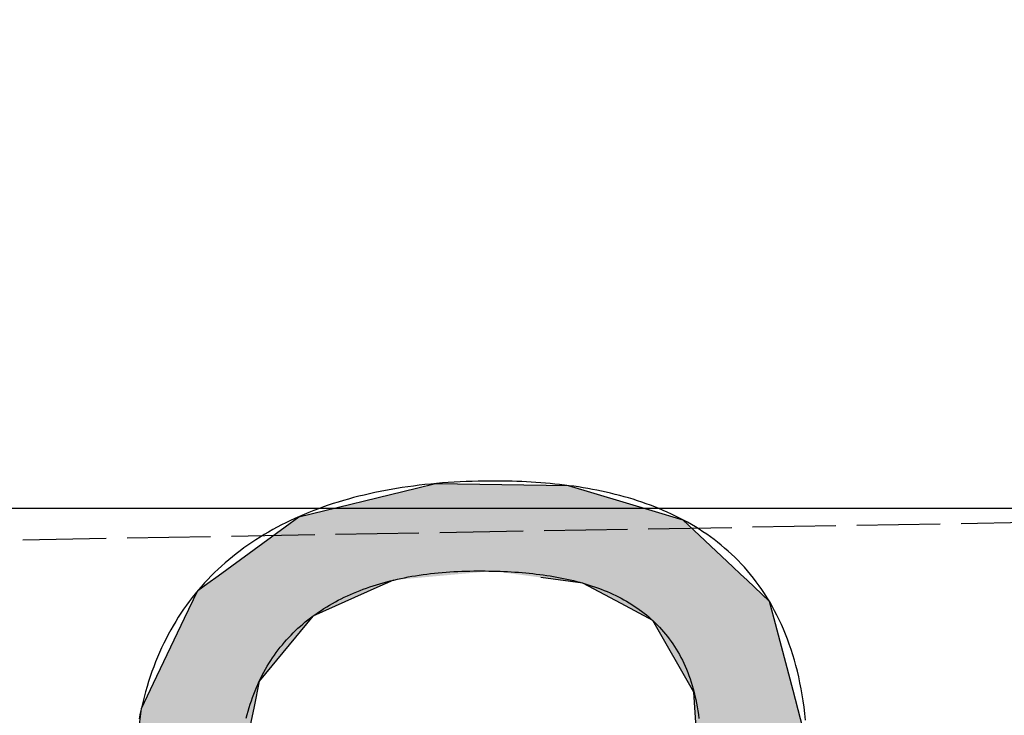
# Model space of a CAD drawing. Extents: x 562 to 7231, y 5817 to 12126.
# Tile 15 of 58: x 3394 to 3453, y 8103 to 8145. Entities that reach past the tile are written whole.
import ezdxf

# ---------------------------------------------------------------- set-up
doc = ezdxf.new("R2010")
doc.units = 0
doc.linetypes.add('GEN3', pattern=[6.25, 5, -1.25])
doc.layers.get('0').update_dxf_attribs({"linetype": 'CONTINUOUS'})
for name, color, linetype in [('3', 6, 'GEN3'), ('5', 3, 'CONTINUOUS'), ('LOGO', 7, 'CONTINUOUS')]:
    doc.layers.add(name, color=color, linetype=linetype)

# ---------------------------------------------------------------- blocks, each defined once
blk = doc.blocks.new('*U39')
at = {"layer": 'LOGO', "color": 30, "linetype": 'CONTINUOUS'}
for p, q in [((40.6078, 7.7233), (40.7734, 7.7604)), ((40.7734, 7.7604), (41.9207, 7.7233)), ((39.5863, 7.4944), (40.6078, 7.7233)), ((41.9207, 7.7233), (42.6416, 7.4944)), ((39.467, 7.4101), (39.5863, 7.4944)), ((42.6416, 7.4944), (42.9069, 7.4101)), ((38.8783, 6.9945), (39.467, 7.4101)), ((42.9069, 7.4101), (43.3331, 6.9945)), ((38.7891, 6.9316), (38.8783, 6.9945)), ((43.3331, 6.9945), (43.3977, 6.9316)), ((38.7016, 6.8698), (38.7891, 6.9316)), ((40.3968, 6.9316), (40.2514, 6.8698)), ((42.0324, 6.8767), (41.6693, 6.9316)), ((43.3977, 6.9316), (43.454, 6.8767)), ((38.5829, 6.6327), (38.7016, 6.8698)), ((40.2514, 6.8698), (39.6934, 6.6327)), ((42.3614, 6.6931), (42.0324, 6.8767)), ((43.454, 6.8767), (43.6422, 6.6931)), ((42.6337, 6.5412), (42.3614, 6.6931)), ((43.6422, 6.6931), (43.6795, 6.5412)), ((38.3039, 6.0759), (38.5829, 6.6327)), ((39.6934, 6.6327), (39.2186, 6.0759)), ((42.9777, 5.9174), (42.6337, 6.5412)), ((43.6795, 6.5412), (43.8325, 5.9174)), ((38.1951, 5.8587), (38.3039, 6.0759)), ((39.2186, 6.0759), (39.17, 5.8587)), ((42.9977, 5.4375), (42.9777, 5.9174)), ((43.8325, 5.9174), (43.9503, 5.4375)), ((38.1093, 5.2413), (38.1951, 5.8587)), ((39.17, 5.8587), (39.0317, 5.2413)), ((43.008, 5.1916), (42.9977, 5.4375)), ((43.9503, 5.4375), (43.9513, 5.1916)), ((42.8397, 4.7605), (43.009, 5.1662)), ((43.009, 5.1662), (43.008, 5.1916)), ((43.9513, 5.1916), (43.9513, 5.1662)), ((43.9513, 5.1662), (43.9513, 4.7605)), ((42.5051, 4.5462), (42.7719, 4.7171)), ((42.7719, 4.7171), (42.8397, 4.7605)), ((43.9513, 4.7605), (43.9513, 4.7171)), ((43.9513, 4.7171), (43.9513, 4.5462)), ((42.0152, 4.4425), (42.5051, 4.5462)), ((43.9513, 4.5462), (43.9513, 4.4425)), ((41.8696, 4.4244), (42.0152, 4.4425)), ((43.9513, 4.4425), (43.9513, 4.4244)), ((40.7292, 4.292), (41.5159, 4.384)), ((41.5159, 4.384), (41.8696, 4.4244)), ((43.9513, 4.4244), (43.9513, 4.384)), ((43.9513, 4.384), (43.9513, 4.292)), ((39.933, 4.1285), (40.7292, 4.292)), ((43.9513, 4.292), (43.9513, 4.1285)), ((39.2899, 3.9965), (39.7405, 4.089)), ((39.7405, 4.089), (39.933, 4.1285)), ((42.9745, 4.089), (42.8257, 3.9965)), ((43.009, 4.1285), (42.9745, 4.089)), ((43.0287, 3.9409), (43.0261, 4.1285)), ((43.9513, 4.1285), (43.9513, 3.9409)), ((39.1234, 3.8942), (39.2899, 3.9965)), ((42.8257, 3.9965), (42.6612, 3.8942)), ((43.0287, 3.2064), (43.0287, 3.9409)), ((43.9513, 3.9409), (43.9513, 3.2064)), ((38.9709, 3.8005), (39.1234, 3.8942)), ((42.6612, 3.8942), (42.2718, 3.8005)), ((38.7684, 3.6761), (38.8961, 3.7545)), ((38.8961, 3.7545), (38.9709, 3.8005)), ((42.0008, 3.7545), (41.4701, 3.6761)), ((42.2718, 3.8005), (42.0008, 3.7545)), ((38.4951, 3.5081), (38.7684, 3.6761)), ((41.4701, 3.6761), (40.4232, 3.5081)), ((38.2296, 3.345), (38.4951, 3.5081)), ((40.4232, 3.5081), (39.8881, 3.345)), ((38.1637, 3.232), (38.2296, 3.345)), ((39.8881, 3.345), (39.5175, 3.232)), ((37.9167, 2.808), (38.1637, 3.232)), ((39.5175, 3.232), (38.9898, 2.808)), ((43.0287, 2.9576), (43.0287, 3.2064)), ((43.9513, 3.2064), (43.9513, 2.9576)), ((42.869, 2.0447), (43.0287, 2.9279)), ((43.0287, 2.9279), (43.0287, 2.9576)), ((43.9513, 2.9576), (43.9513, 2.9279)), ((43.9513, 2.9279), (43.9513, 2.0447)), ((37.7887, 2.0889), (37.9038, 2.7354)), ((37.9038, 2.7354), (37.9167, 2.808)), ((38.8994, 2.7354), (38.742, 2.0889)), ((38.9898, 2.808), (38.8994, 2.7354)), ((37.8116, 1.964), (37.7887, 2.0889)), ((38.742, 2.0889), (38.7117, 1.964)), ((42.7256, 1.8241), (42.869, 2.0447)), ((43.9513, 2.0447), (43.9513, 1.8241)), ((37.9098, 1.427), (37.8116, 1.964)), ((38.7117, 1.964), (38.8509, 1.427)), ((42.4603, 1.4159), (42.7256, 1.8241)), ((43.9513, 1.8241), (43.9513, 1.4159)), ((37.9874, 1.0029), (37.9098, 1.427)), ((38.8509, 1.427), (39.3098, 1.0029)), ((42.4168, 1.3489), (42.4603, 1.4159)), ((43.9513, 1.4159), (43.9519, 1.3489)), ((42.2787, 1.249), (42.3731, 1.3173)), ((42.3731, 1.3173), (42.4168, 1.3489)), ((43.0738, 1.3173), (43.0275, 1.249)), ((43.1016, 1.2837), (43.1011, 1.3173)), ((43.1025, 1.2259), (43.1016, 1.2837)), ((43.9519, 1.3489), (43.9522, 1.3173)), ((43.9522, 1.3173), (43.9525, 1.2837)), ((43.9525, 1.2837), (43.9649, 1.2259)), ((41.7812, 0.8891), (42.2787, 1.249)), ((43.0275, 1.249), (42.7668, 0.8891)), ((43.112, 1.0474), (43.1025, 1.2259)), ((43.9649, 1.2259), (44.0033, 1.0474)), ((43.1181, 0.9343), (43.112, 1.0474)), ((44.0033, 1.0474), (44.1494, 0.9343)), ((38.2207, 0.7166), (37.9874, 1.0029)), ((39.3098, 1.0029), (39.6198, 0.7166)), ((40.9106, 0.5972), (41.741, 0.86)), ((41.741, 0.86), (41.7812, 0.8891)), ((42.7378, 0.86), (42.4756, 0.5972)), ((42.7668, 0.8891), (42.7378, 0.86)), ((43.1545, 0.7905), (43.1181, 0.9343)), ((44.1494, 0.9343), (44.3353, 0.7905)), ((43.1555, 0.7866), (43.1545, 0.7905)), ((43.1588, 0.7734), (43.1555, 0.7866)), ((43.2233, 0.5186), (43.1588, 0.7734)), ((44.6268, 0.7905), (44.7641, 0.8261)), ((44.7641, 0.8261), (44.7787, 0.7905)), ((44.7787, 0.7905), (44.7803, 0.7866)), ((44.7803, 0.7866), (44.7857, 0.7734)), ((44.7857, 0.7734), (44.7857, 0.5186)), ((38.3394, 0.5708), (38.2207, 0.7166)), ((39.6198, 0.7166), (40.152, 0.5708)), ((40.152, 0.5708), (40.9106, 0.5972)), ((42.4756, 0.5972), (42.4493, 0.5708)), ((38.5499, 0.3124), (38.3394, 0.5708)), ((42.4493, 0.5708), (42.1915, 0.3124)), ((43.2399, 0.453), (43.2233, 0.5186)), ((44.7857, 0.5186), (44.7857, 0.453)), ((43.5432, 0.132), (43.2399, 0.453)), ((44.7857, 0.453), (44.7857, 0.132)), ((38.5756, 0.2809), (38.5499, 0.3124)), ((39.3239, -0.0612), (38.5756, 0.2809)), ((42.1307, 0.2809), (41.4713, -0.0612)), ((42.1915, 0.3124), (42.1307, 0.2809)), ((43.848, 0.0604), (43.5432, 0.132)), ((44.7857, 0.132), (44.7857, 0.0604)), ((44.0518, 0.0124), (43.848, 0.0604)), ((44.1001, 0.0011), (44.0518, 0.0124)), ((44.5022, 0.0124), (44.1001, 0.0011)), ((44.7857, 0.0604), (44.5022, 0.0124)), ((39.4524, -0.1199), (39.3239, -0.0612)), ((41.4713, -0.0612), (41.1114, -0.1199)), ((40.5189, -0.2166), (39.4524, -0.1199)), ((41.1114, -0.1199), (40.5189, -0.2166))]:
    blk.add_line(p, q, dxfattribs=at)
at = {"layer": 'LOGO', "color": 30, "linetype": 'CONTINUOUS', "extrusion": (0, 0, -1)}
for points in [[(-40.7734, 7.7604), (-41.9207, 7.7233), (-40.6078, 7.7233)], [(-40.6078, 7.7233), (-42.6416, 7.4944), (-39.5863, 7.4944)], [(-40.6078, 7.7233), (-41.9207, 7.7233), (-42.6416, 7.4944)], [(-39.5863, 7.4944), (-42.9069, 7.4101), (-39.467, 7.4101)], [(-39.5863, 7.4944), (-42.6416, 7.4944), (-42.9069, 7.4101)], [(-39.467, 7.4101), (-43.3331, 6.9945), (-38.8783, 6.9945)], [(-39.467, 7.4101), (-42.9069, 7.4101), (-43.3331, 6.9945)], [(-38.8783, 6.9945), (-40.3968, 6.9316), (-38.7891, 6.9316)], [(-38.8783, 6.9945), (-41.2528, 6.9945), (-40.3968, 6.9316)], [(-41.2528, 6.9945), (-43.3977, 6.9316), (-41.6693, 6.9316)], [(-41.2528, 6.9945), (-43.3331, 6.9945), (-43.3977, 6.9316)], [(-38.7891, 6.9316), (-40.2514, 6.8698), (-38.7016, 6.8698)], [(-38.7891, 6.9316), (-40.3968, 6.9316), (-40.2514, 6.8698)], [(-41.6693, 6.9316), (-43.454, 6.8767), (-42.0324, 6.8767)], [(-41.6693, 6.9316), (-43.3977, 6.9316), (-43.454, 6.8767)], [(-38.7016, 6.8698), (-39.6934, 6.6327), (-38.5829, 6.6327)], [(-38.7016, 6.8698), (-40.2514, 6.8698), (-39.6934, 6.6327)], [(-42.0324, 6.8767), (-43.6422, 6.6931), (-42.3614, 6.6931)], [(-42.0324, 6.8767), (-43.454, 6.8767), (-43.6422, 6.6931)], [(-42.3614, 6.6931), (-43.6795, 6.5412), (-42.6337, 6.5412)], [(-42.3614, 6.6931), (-43.6422, 6.6931), (-43.6795, 6.5412)], [(-38.5829, 6.6327), (-39.2186, 6.0759), (-38.3039, 6.0759)], [(-38.5829, 6.6327), (-39.6934, 6.6327), (-39.2186, 6.0759)], [(-42.6337, 6.5412), (-43.8325, 5.9174), (-42.9777, 5.9174)], [(-42.6337, 6.5412), (-43.6795, 6.5412), (-43.8325, 5.9174)], [(-38.3039, 6.0759), (-39.17, 5.8587), (-38.1951, 5.8587)], [(-38.3039, 6.0759), (-39.2186, 6.0759), (-39.17, 5.8587)], [(-42.9777, 5.9174), (-43.9503, 5.4375), (-42.9977, 5.4375)], [(-42.9777, 5.9174), (-43.8325, 5.9174), (-43.9503, 5.4375)], [(-38.1951, 5.8587), (-39.0317, 5.2413), (-38.1093, 5.2413)], [(-38.1951, 5.8587), (-39.17, 5.8587), (-39.0317, 5.2413)], [(-42.9977, 5.4375), (-43.9513, 5.1916), (-43.008, 5.1916)], [(-42.9977, 5.4375), (-43.9503, 5.4375), (-43.9513, 5.1916)], [(-43.009, 5.1662), (-43.9513, 4.7605), (-42.8397, 4.7605)], [(-43.008, 5.1916), (-43.9513, 5.1662), (-43.009, 5.1662)], [(-43.008, 5.1916), (-43.9513, 5.1916), (-43.9513, 5.1662)], [(-43.009, 5.1662), (-43.9513, 5.1662), (-43.9513, 4.7605)], [(-42.7719, 4.7171), (-43.9513, 4.5462), (-42.5051, 4.5462)], [(-42.8397, 4.7605), (-43.9513, 4.7171), (-42.7719, 4.7171)], [(-42.7719, 4.7171), (-43.9513, 4.7171), (-43.9513, 4.5462)], [(-42.8397, 4.7605), (-43.9513, 4.7605), (-43.9513, 4.7171)], [(-42.5051, 4.5462), (-43.9513, 4.4425), (-42.0152, 4.4425)], [(-42.5051, 4.5462), (-43.9513, 4.5462), (-43.9513, 4.4425)], [(-42.0152, 4.4425), (-43.9513, 4.4244), (-41.8696, 4.4244)], [(-42.0152, 4.4425), (-43.9513, 4.4425), (-43.9513, 4.4244)], [(-41.5159, 4.384), (-43.9513, 4.292), (-40.7292, 4.292)], [(-41.8696, 4.4244), (-43.9513, 4.384), (-41.5159, 4.384)], [(-41.5159, 4.384), (-43.9513, 4.384), (-43.9513, 4.292)], [(-41.8696, 4.4244), (-43.9513, 4.4244), (-43.9513, 4.384)], [(-40.7292, 4.292), (-43.9513, 4.1285), (-39.933, 4.1285)], [(-40.7292, 4.292), (-43.9513, 4.292), (-43.9513, 4.1285)], [(-39.7405, 4.089), (-42.8257, 3.9965), (-39.2899, 3.9965)], [(-39.933, 4.1285), (-42.9745, 4.089), (-39.7405, 4.089)], [(-39.7405, 4.089), (-42.9745, 4.089), (-42.8257, 3.9965)], [(-39.933, 4.1285), (-43.009, 4.1285), (-42.9745, 4.089)], [(-43.0261, 4.1285), (-43.9513, 3.9409), (-43.0287, 3.9409)], [(-43.0261, 4.1285), (-43.9513, 4.1285), (-43.9513, 3.9409)], [(-39.2899, 3.9965), (-42.6612, 3.8942), (-39.1234, 3.8942)], [(-39.2899, 3.9965), (-42.8257, 3.9965), (-42.6612, 3.8942)], [(-43.0287, 3.9409), (-43.9513, 3.2064), (-43.0287, 3.2064)], [(-43.0287, 3.9409), (-43.9513, 3.9409), (-43.9513, 3.2064)], [(-39.1234, 3.8942), (-42.2718, 3.8005), (-38.9709, 3.8005)], [(-39.1234, 3.8942), (-42.6612, 3.8942), (-42.2718, 3.8005)], [(-38.8961, 3.7545), (-41.4701, 3.6761), (-38.7684, 3.6761)], [(-38.9709, 3.8005), (-42.0008, 3.7545), (-38.8961, 3.7545)], [(-38.8961, 3.7545), (-42.0008, 3.7545), (-41.4701, 3.6761)], [(-38.9709, 3.8005), (-42.2718, 3.8005), (-42.0008, 3.7545)], [(-38.7684, 3.6761), (-40.4232, 3.5081), (-38.4951, 3.5081)], [(-38.7684, 3.6761), (-41.4701, 3.6761), (-40.4232, 3.5081)], [(-38.4951, 3.5081), (-39.8881, 3.345), (-38.2296, 3.345)], [(-38.4951, 3.5081), (-40.4232, 3.5081), (-39.8881, 3.345)], [(-38.2296, 3.345), (-39.5175, 3.232), (-38.1637, 3.232)], [(-38.2296, 3.345), (-39.8881, 3.345), (-39.5175, 3.232)], [(-38.1637, 3.232), (-38.9898, 2.808), (-37.9167, 2.808)], [(-38.1637, 3.232), (-39.5175, 3.232), (-38.9898, 2.808)], [(-43.0287, 3.2064), (-43.9513, 2.9576), (-43.0287, 2.9576)], [(-43.0287, 3.2064), (-43.9513, 3.2064), (-43.9513, 2.9576)], [(-43.0287, 2.9279), (-43.9513, 2.0447), (-42.869, 2.0447)], [(-43.0287, 2.9576), (-43.9513, 2.9279), (-43.0287, 2.9279)], [(-43.0287, 2.9576), (-43.9513, 2.9576), (-43.9513, 2.9279)], [(-43.0287, 2.9279), (-43.9513, 2.9279), (-43.9513, 2.0447)], [(-37.9038, 2.7354), (-38.742, 2.0889), (-37.7887, 2.0889)], [(-37.9167, 2.808), (-38.8994, 2.7354), (-37.9038, 2.7354)], [(-37.9038, 2.7354), (-38.8994, 2.7354), (-38.742, 2.0889)], [(-37.9167, 2.808), (-38.9898, 2.808), (-38.8994, 2.7354)], [(-37.7887, 2.0889), (-38.7117, 1.964), (-37.8116, 1.964)], [(-37.7887, 2.0889), (-38.742, 2.0889), (-38.7117, 1.964)], [(-42.869, 2.0447), (-43.9513, 1.8241), (-42.7256, 1.8241)], [(-42.869, 2.0447), (-43.9513, 2.0447), (-43.9513, 1.8241)], [(-37.8116, 1.964), (-38.8509, 1.427), (-37.9098, 1.427)], [(-37.8116, 1.964), (-38.7117, 1.964), (-38.8509, 1.427)], [(-42.7256, 1.8241), (-43.9513, 1.4159), (-42.4603, 1.4159)], [(-42.7256, 1.8241), (-43.9513, 1.8241), (-43.9513, 1.4159)], [(-37.9098, 1.427), (-39.3098, 1.0029), (-37.9874, 1.0029)], [(-37.9098, 1.427), (-38.8509, 1.427), (-39.3098, 1.0029)], [(-42.4603, 1.4159), (-43.9519, 1.3489), (-42.4168, 1.3489)], [(-42.4603, 1.4159), (-43.9513, 1.4159), (-43.9519, 1.3489)], [(-42.3731, 1.3173), (-43.0275, 1.249), (-42.2787, 1.249)], [(-42.4168, 1.3489), (-43.9522, 1.3173), (-42.3731, 1.3173)], [(-42.3731, 1.3173), (-43.0738, 1.3173), (-43.0275, 1.249)], [(-42.4168, 1.3489), (-43.9519, 1.3489), (-43.9522, 1.3173)], [(-43.1011, 1.3173), (-43.9525, 1.2837), (-43.1016, 1.2837)], [(-43.1011, 1.3173), (-43.9522, 1.3173), (-43.9525, 1.2837)], [(-43.1016, 1.2837), (-43.9649, 1.2259), (-43.1025, 1.2259)], [(-43.1016, 1.2837), (-43.9525, 1.2837), (-43.9649, 1.2259)], [(-42.2787, 1.249), (-42.7668, 0.8891), (-41.7812, 0.8891)], [(-42.2787, 1.249), (-43.0275, 1.249), (-42.7668, 0.8891)], [(-43.1025, 1.2259), (-44.0033, 1.0474), (-43.112, 1.0474)], [(-43.1025, 1.2259), (-43.9649, 1.2259), (-44.0033, 1.0474)], [(-43.112, 1.0474), (-44.1494, 0.9343), (-43.1181, 0.9343)], [(-43.112, 1.0474), (-44.0033, 1.0474), (-44.1494, 0.9343)], [(-37.9874, 1.0029), (-39.6198, 0.7166), (-38.2207, 0.7166)], [(-37.9874, 1.0029), (-39.3098, 1.0029), (-39.6198, 0.7166)], [(-41.741, 0.86), (-42.4756, 0.5972), (-40.9106, 0.5972)], [(-41.7812, 0.8891), (-42.7378, 0.86), (-41.741, 0.86)], [(-41.741, 0.86), (-42.7378, 0.86), (-42.4756, 0.5972)], [(-41.7812, 0.8891), (-42.7668, 0.8891), (-42.7378, 0.86)], [(-43.1181, 0.9343), (-44.3353, 0.7905), (-43.1545, 0.7905)], [(-43.1181, 0.9343), (-44.1494, 0.9343), (-44.3353, 0.7905)], [(-43.1545, 0.7905), (-44.6114, 0.7866), (-43.1555, 0.7866)], [(-43.1545, 0.7905), (-44.3353, 0.7905), (-44.6114, 0.7866)], [(-43.1555, 0.7866), (-44.7857, 0.7734), (-43.1588, 0.7734)], [(-43.1555, 0.7866), (-44.7803, 0.7866), (-44.7857, 0.7734)], [(-43.1588, 0.7734), (-44.7857, 0.5186), (-43.2233, 0.5186)], [(-43.1588, 0.7734), (-44.7857, 0.7734), (-44.7857, 0.5186)], [(-44.6268, 0.7905), (-44.7803, 0.7866), (-44.6114, 0.7866)], [(-44.7641, 0.8261), (-44.7787, 0.7905), (-44.6268, 0.7905)], [(-44.6268, 0.7905), (-44.7787, 0.7905), (-44.7803, 0.7866)], [(-38.2207, 0.7166), (-40.152, 0.5708), (-38.3394, 0.5708)], [(-38.2207, 0.7166), (-39.6198, 0.7166), (-40.152, 0.5708)], [(-40.9106, 0.5972), (-42.4493, 0.5708), (-40.152, 0.5708)], [(-40.9106, 0.5972), (-42.4756, 0.5972), (-42.4493, 0.5708)], [(-38.3394, 0.5708), (-42.1915, 0.3124), (-38.5499, 0.3124)], [(-38.3394, 0.5708), (-42.4493, 0.5708), (-42.1915, 0.3124)], [(-43.2233, 0.5186), (-44.7857, 0.453), (-43.2399, 0.453)], [(-43.2233, 0.5186), (-44.7857, 0.5186), (-44.7857, 0.453)], [(-43.2399, 0.453), (-44.7857, 0.132), (-43.5432, 0.132)], [(-43.2399, 0.453), (-44.7857, 0.453), (-44.7857, 0.132)], [(-38.5499, 0.3124), (-42.1307, 0.2809), (-38.5756, 0.2809)], [(-38.5499, 0.3124), (-42.1915, 0.3124), (-42.1307, 0.2809)], [(-38.5756, 0.2809), (-41.4713, -0.0612), (-39.3239, -0.0612)], [(-38.5756, 0.2809), (-42.1307, 0.2809), (-41.4713, -0.0612)], [(-43.5432, 0.132), (-44.7857, 0.0604), (-43.848, 0.0604)], [(-43.5432, 0.132), (-44.7857, 0.132), (-44.7857, 0.0604)], [(-43.848, 0.0604), (-44.5022, 0.0124), (-44.0518, 0.0124)], [(-43.848, 0.0604), (-44.7857, 0.0604), (-44.5022, 0.0124)], [(-44.0518, 0.0124), (-44.5022, 0.0124), (-44.1001, 0.0011)], [(-39.3239, -0.0612), (-41.1114, -0.1199), (-39.4524, -0.1199)], [(-39.3239, -0.0612), (-41.4713, -0.0612), (-41.1114, -0.1199)], [(-39.4524, -0.1199), (-41.1114, -0.1199), (-40.5189, -0.2166)]]:
    blk.add_solid(points, dxfattribs=at)
blk = doc.blocks.new('KLAUS')
at = {"layer": 'LOGO'}
for points in [[(39.101, 5.7581, 0), (39.1095, 5.7891, 0), (39.1184, 5.8197, 0), (39.1278, 5.8499, 0), (39.1376, 5.8797, 0), (39.1479, 5.909, 0), (39.1586, 5.9379, 0), (39.1698, 5.9664, 0), (39.1814, 5.9945, 0), (39.1934, 6.0222, 0), (39.2059, 6.0495, 0), (39.2188, 6.0763, 0), (39.2321, 6.1027, 0), (39.2459, 6.1288, 0), (39.2601, 6.1544, 0), (39.2747, 6.1796, 0), (39.2897, 6.2044, 0), (39.3051, 6.2288, 0), (39.3209, 6.2528, 0), (39.3371, 6.2764, 0), (39.3537, 6.2995, 0), (39.3708, 6.3223, 0), (39.3882, 6.3447, 0), (39.406, 6.3667, 0), (39.4242, 6.3883, 0), (39.4427, 6.4095, 0), (39.4617, 6.4303, 0), (39.481, 6.4507, 0), (39.5007, 6.4707, 0), (39.5208, 6.4903, 0), (39.5412, 6.5095, 0), (39.562, 6.5284, 0), (39.5831, 6.5468, 0), (39.6046, 6.5649, 0), (39.6265, 6.5825, 0), (39.6487, 6.5998, 0), (39.6713, 6.6167, 0), (39.6942, 6.6332, 0), (39.7174, 6.6494, 0), (39.741, 6.6651, 0), (39.7649, 6.6805, 0), (39.7891, 6.6955, 0), (39.8136, 6.7101, 0), (39.8385, 6.7244, 0), (39.8637, 6.7382, 0), (39.8892, 6.7517, 0), (39.915, 6.7648, 0), (39.9411, 6.7776, 0), (39.9676, 6.79, 0), (39.9943, 6.802, 0), (40.0213, 6.8136, 0), (40.0487, 6.8249, 0), (40.0763, 6.8358, 0), (40.1042, 6.8463, 0), (40.1324, 6.8565, 0), (40.1608, 6.8663, 0), (40.1896, 6.8758, 0), (40.2186, 6.8849, 0), (40.2479, 6.8936, 0), (40.2774, 6.902, 0), (40.3072, 6.91, 0), (40.3373, 6.9176, 0), (40.3677, 6.9249, 0), (40.3983, 6.9319, 0), (40.4291, 6.9385, 0), (40.4602, 6.9447, 0), (40.4915, 6.9506, 0), (40.5231, 6.9562, 0), (40.5549, 6.9614, 0), (40.5869, 6.9662, 0), (40.6192, 6.9707, 0), (40.6517, 6.9749, 0), (40.6844, 6.9787, 0), (40.7174, 6.9821, 0), (40.7505, 6.9853, 0), (40.7839, 6.9881, 0), (40.8175, 6.9905, 0), (40.8513, 6.9926, 0), (40.8853, 6.9944, 0), (40.9194, 6.9958, 0), (40.9538, 6.997, 0), (40.9884, 6.9977, 0), (41.0232, 6.9982, 0), (41.0578, 6.9983, 0), (41.091, 6.9981, 0), (41.124, 6.9978, 0), (41.1569, 6.9973, 0), (41.1897, 6.9965, 0), (41.2223, 6.9956, 0), (41.2548, 6.9944, 0), (41.2871, 6.9931, 0), (41.3193, 6.9915, 0), (41.3513, 6.9896, 0), (41.3832, 6.9876, 0), (41.4149, 6.9853, 0), (41.4464, 6.9828, 0), (41.4778, 6.98, 0), (41.509, 6.977, 0), (41.54, 6.9737, 0), (41.5708, 6.9702, 0), (41.6014, 6.9664, 0), (41.6318, 6.9624, 0), (41.662, 6.9581, 0), (41.6921, 6.9535, 0), (41.7219, 6.9486, 0), (41.7514, 6.9435, 0), (41.7808, 6.9381, 0), (41.81, 6.9324, 0), (41.8389, 6.9264, 0), (41.8676, 6.9201, 0), (41.896, 6.9136, 0), (41.9242, 6.9067, 0), (41.9522, 6.8995, 0), (41.9799, 6.892, 0), (42.0073, 6.8842, 0), (42.0345, 6.876, 0), (42.0614, 6.8676, 0), (42.0881, 6.8588, 0), (42.1145, 6.8497, 0), (42.1406, 6.8402, 0), (42.1664, 6.8304, 0), (42.1919, 6.8203, 0), (42.2172, 6.8098, 0), (42.2421, 6.799, 0), (42.2668, 6.7878, 0), (42.2911, 6.7763, 0), (42.3151, 6.7644, 0), (42.3389, 6.7521, 0), (42.3623, 6.7395, 0), (42.3853, 6.7265, 0), (42.4081, 6.7131, 0), (42.4305, 6.6993, 0), (42.4526, 6.6851, 0), (42.4743, 6.6706, 0), (42.4957, 6.6556, 0), (42.5168, 6.6403, 0), (42.5375, 6.6245, 0), (42.5578, 6.6083, 0), (42.5778, 6.5918, 0), (42.5974, 6.5748, 0), (42.6166, 6.5574, 0), (42.6354, 6.5395, 0), (42.6539, 6.5213, 0), (42.672, 6.5026, 0), (42.6897, 6.4835, 0), (42.707, 6.4639, 0), (42.7239, 6.4439, 0), (42.7404, 6.4234, 0), (42.7565, 6.4025, 0), (42.7721, 6.3811, 0), (42.7874, 6.3593, 0), (42.8022, 6.337, 0), (42.8166, 6.3143, 0), (42.8306, 6.2911, 0), (42.8442, 6.2674, 0), (42.8573, 6.2432, 0), (42.8699, 6.2185, 0), (42.8821, 6.1933, 0), (42.8939, 6.1677, 0), (42.9052, 6.1416, 0), (42.916, 6.1149, 0), (42.9264, 6.0878, 0), (42.9363, 6.0601, 0), (42.9457, 6.0319, 0), (42.9546, 6.0033, 0), (42.9631, 5.9741, 0), (42.971, 5.9443, 0), (42.9785, 5.9141, 0), (42.9855, 5.8833, 0), (42.992, 5.852, 0), (42.9979, 5.8201, 0), (43.0034, 5.7877, 0), (43.0083, 5.7547, 0), (43.0127, 5.7212, 0), (43.0166, 5.6871, 0)], [(43.9389, 5.658, 0), (43.9338, 5.7142, 0), (43.9278, 5.7695, 0), (43.921, 5.8238, 0), (43.9134, 5.8772, 0), (43.905, 5.9296, 0), (43.8958, 5.9811, 0), (43.8858, 6.0317, 0), (43.875, 6.0814, 0), (43.8634, 6.1302, 0), (43.851, 6.178, 0), (43.8379, 6.225, 0), (43.8241, 6.2711, 0), (43.8095, 6.3163, 0), (43.7942, 6.3606, 0), (43.7782, 6.4041, 0), (43.7614, 6.4467, 0), (43.744, 6.4885, 0), (43.7259, 6.5295, 0), (43.7071, 6.5696, 0), (43.6877, 6.6089, 0), (43.6676, 6.6473, 0), (43.6468, 6.685, 0), (43.6254, 6.7219, 0), (43.6034, 6.758, 0), (43.5808, 6.7932, 0), (43.5576, 6.8278, 0), (43.5337, 6.8615, 0), (43.5093, 6.8945, 0), (43.4843, 6.9267, 0), (43.4588, 6.9582, 0), (43.4327, 6.989, 0), (43.406, 7.019, 0), (43.3789, 7.0483, 0), (43.3512, 7.0769, 0), (43.3229, 7.1047, 0), (43.2942, 7.1319, 0), (43.265, 7.1584, 0), (43.2353, 7.1842, 0), (43.2051, 7.2093, 0), (43.1745, 7.2338, 0), (43.1434, 7.2576, 0), (43.1119, 7.2807, 0), (43.0799, 7.3032, 0), (43.0475, 7.3251, 0), (43.0147, 7.3463, 0), (42.9815, 7.3669, 0), (42.9479, 7.3869, 0), (42.9139, 7.4062, 0), (42.8795, 7.425, 0), (42.8448, 7.4432, 0), (42.8097, 7.4608, 0), (42.7743, 7.4779, 0), (42.7385, 7.4943, 0), (42.7024, 7.5102, 0), (42.666, 7.5255, 0), (42.6293, 7.5404, 0), (42.5923, 7.5546, 0), (42.555, 7.5683, 0), (42.5175, 7.5815, 0), (42.4797, 7.5942, 0), (42.4416, 7.6064, 0), (42.4033, 7.6181, 0), (42.3648, 7.6293, 0), (42.326, 7.64, 0), (42.287, 7.6502, 0), (42.2478, 7.66, 0), (42.2085, 7.6693, 0), (42.1689, 7.6781, 0), (42.1292, 7.6866, 0), (42.0893, 7.6945, 0), (42.0492, 7.702, 0), (42.009, 7.7092, 0), (41.9687, 7.7158, 0), (41.9283, 7.7221, 0), (41.8877, 7.728, 0), (41.8471, 7.7335, 0), (41.8063, 7.7386, 0), (41.7655, 7.7434, 0), (41.7246, 7.7477, 0), (41.6836, 7.7517, 0), (41.6426, 7.7554, 0), (41.6015, 7.7587, 0), (41.5604, 7.7617, 0), (41.5193, 7.7643, 0), (41.4781, 7.7666, 0), (41.437, 7.7686, 0), (41.3959, 7.7703, 0), (41.3548, 7.7717, 0), (41.3137, 7.7728, 0), (41.2727, 7.7736, 0), (41.2317, 7.7741, 0), (41.1907, 7.7744, 0), (41.1442, 7.7744, 0), (41.0915, 7.7739, 0), (41.0391, 7.773, 0), (40.9871, 7.7716, 0), (40.9353, 7.7697, 0), (40.8839, 7.7673, 0), (40.8328, 7.7644, 0), (40.7821, 7.761, 0), (40.7317, 7.7572, 0), (40.6816, 7.7528, 0), (40.6318, 7.748, 0), (40.5824, 7.7426, 0), (40.5334, 7.7368, 0), (40.4847, 7.7305, 0), (40.4364, 7.7237, 0), (40.3884, 7.7163, 0), (40.3409, 7.7085, 0), (40.2936, 7.7002, 0), (40.2468, 7.6913, 0), (40.2004, 7.682, 0), (40.1543, 7.6721, 0), (40.1086, 7.6617, 0), (40.0633, 7.6509, 0), (40.0185, 7.6395, 0), (39.974, 7.6276, 0), (39.9299, 7.6152, 0), (39.8863, 7.6022, 0), (39.843, 7.5888, 0), (39.8002, 7.5748, 0), (39.7578, 7.5603, 0), (39.7159, 7.5453, 0), (39.6743, 7.5297, 0), (39.6332, 7.5136, 0), (39.5926, 7.497, 0), (39.5524, 7.4799, 0), (39.5127, 7.4622, 0), (39.4734, 7.444, 0), (39.4345, 7.4252, 0), (39.3962, 7.406, 0), (39.3583, 7.3861, 0), (39.3209, 7.3658, 0), (39.2839, 7.3449, 0), (39.2475, 7.3234, 0), (39.2115, 7.3014, 0), (39.176, 7.2789, 0), (39.141, 7.2558, 0), (39.1065, 7.2322, 0), (39.0725, 7.208, 0), (39.039, 7.1833, 0), (39.0061, 7.158, 0), (38.9736, 7.1321, 0), (38.9417, 7.1057, 0), (38.9103, 7.0787, 0), (38.8794, 7.0512, 0), (38.849, 7.0231, 0), (38.8192, 6.9945, 0), (38.79, 6.9652, 0), (38.7612, 6.9355, 0), (38.7331, 6.9051, 0), (38.7055, 6.8742, 0), (38.6784, 6.8427, 0), (38.6519, 6.8106, 0), (38.626, 6.7779, 0), (38.6007, 6.7447, 0), (38.5759, 6.7109, 0), (38.5517, 6.6765, 0), (38.5281, 6.6416, 0), (38.5051, 6.606, 0), (38.4826, 6.5699, 0), (38.4608, 6.5332, 0), (38.4396, 6.4958, 0), (38.419, 6.458, 0), (38.399, 6.4195, 0), (38.3796, 6.3804, 0), (38.3608, 6.3407, 0), (38.3427, 6.3004, 0), (38.3252, 6.2595, 0), (38.3083, 6.2181, 0), (38.292, 6.176, 0), (38.2764, 6.1333, 0), (38.2615, 6.0901, 0), (38.2472, 6.0462, 0), (38.2335, 6.0017, 0), (38.2205, 5.9566, 0), (38.2082, 5.9109, 0), (38.1965, 5.8646, 0), (38.1855, 5.8176, 0), (38.1752, 5.7701, 0)]]:
    blk.add_polyline3d(points, dxfattribs=at)
at = {"layer": 'LOGO', "color": 30, "linetype": 'CONTINUOUS'}
blk.add_blockref('*U39', (0, 0), dxfattribs=at)

msp = doc.modelspace()

# ---------------------------------------------------------------- linework, layer by layer
at = {"layer": '3'}
msp.add_line((1175.278, 8075.309), (6230.443, 8163.547), dxfattribs=at)
at = {"layer": '5'}
msp.add_line((6272.775, 8115.902), (872.775, 8115.902), dxfattribs=at)

# ---------------------------------------------------------------- block references
at = {"xscale": 6.929133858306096, "yscale": 6.929133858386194, "zscale": 6.929133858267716, "rotation": 0.9999999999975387}
msp.add_blockref('KLAUS', (3136.884, 8058.704), dxfattribs=at)

doc.saveas('drawing.dxf')
